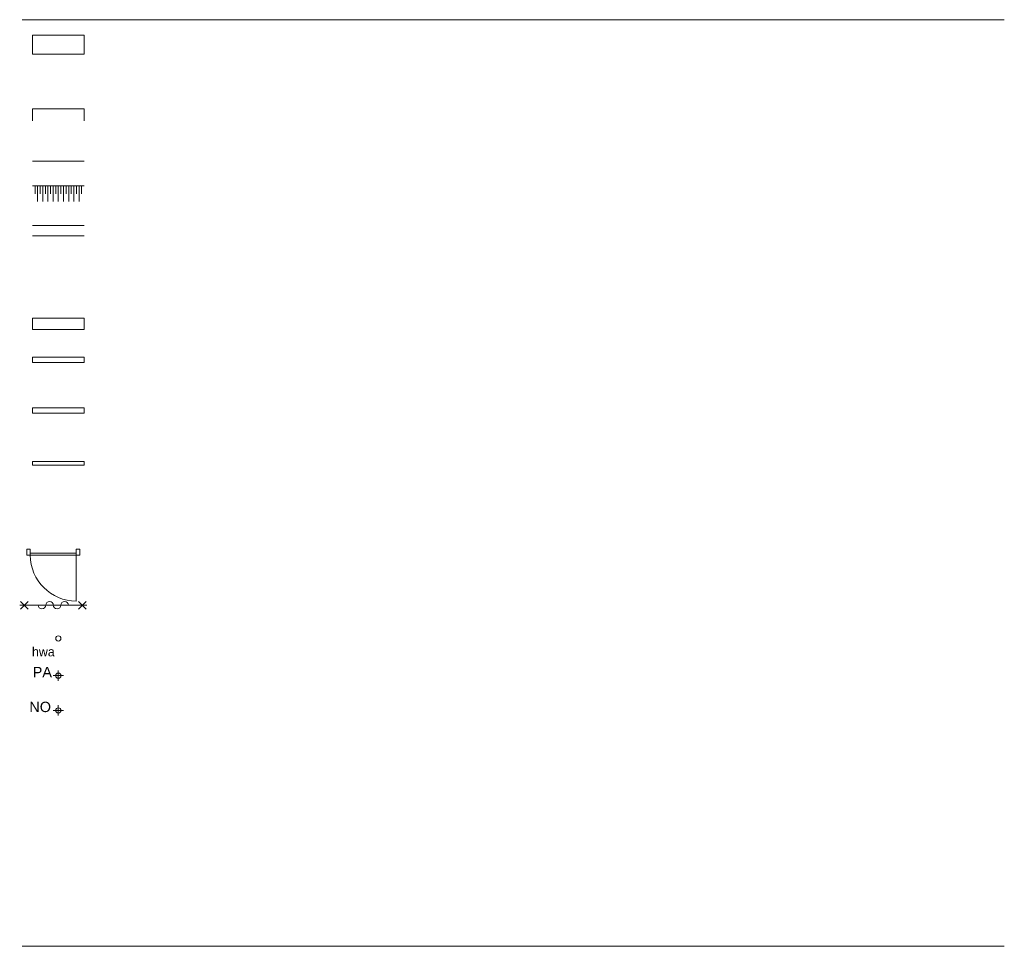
# Model space of a CAD drawing. Header units: millimetres. Extents: x -20518 to 270852, y -121463 to 37725.
# Tile 33 of 33: x 251805 to 270852, y -121463 to -103529. Entities that reach past the tile are written whole.
import ezdxf
from ezdxf.enums import TextEntityAlignment as Align

# ---------------------------------------------------------------- set-up
doc = ezdxf.new("R2010")
doc.units = ezdxf.units.MM
for name, color, linetype in [('21 Buitenwanden', 3, 'Continuous'), ('22 C Binnenwanden', 2, 'Continuous'), ('23 Vloeren', 7, 'Continuous'), ('52H Hemelwaterafvoer', 130, 'Continuous'), ('Info Algemeen', 7, 'Continuous'), ('Tekst_dim 1_ 50_100', 7, 'Continuous')]:
    doc.layers.add(name, color=color, linetype=linetype)
doc.styles.add('GENERATED_STYLE_1', font='univcl.shx')
doc.styles.add('GENERATED_STYLE_2', font='arial.ttf')

# ---------------------------------------------------------------- blocks, each defined once
blk = doc.blocks.new('2D Brw 30 min zelfsl 16+[1]_2', base_point=(300623, -113489))
at = {"layer": 'Info Algemeen', "linetype": 'Continuous', "lineweight": 0}
for p, q in [((301275, -113489), (299975, -113489)), ((299993, -113563), (300141, -113415)), ((299993, -113415), (300141, -113563)), ((301261, -113563), (301113, -113415)), ((301261, -113415), (301113, -113563))]:
    blk.add_line(p, q, dxfattribs=at)
for centre, start, end in [((300406, -113489), 180, 0), ((300552, -113489), 0, 180), ((300698, -113489), 180, 0), ((300844, -113489), 0, 180)]:
    blk.add_arc(centre, 73, start, end, dxfattribs=at)
blk = doc.blocks.new('2D Verdicht zand 16+[2]_2', base_point=(300223, -105377))
at = {"layer": 'Info Algemeen', "linetype": 'Continuous', "lineweight": 0}
for p, q in [((300223, -105377), (300323, -105377)), ((300273, -105377), (300273, -105527)), ((300323, -105377), (301123, -105377)), ((300323, -105377), (300323, -105677)), ((300373, -105377), (300373, -105527)), ((300423, -105377), (300423, -105677)), ((300473, -105377), (300473, -105527)), ((300523, -105377), (300523, -105677)), ((300573, -105377), (300573, -105527)), ((300623, -105377), (300623, -105677)), ((300673, -105377), (300673, -105527)), ((300723, -105377), (300723, -105677)), ((300773, -105377), (300773, -105527)), ((300823, -105377), (300823, -105677)), ((300873, -105377), (300873, -105527)), ((300923, -105377), (300923, -105677)), ((300973, -105377), (300973, -105527)), ((301023, -105377), (301023, -105677)), ((301073, -105377), (301073, -105527)), ((301123, -105377), (301223, -105377)), ((301123, -105377), (301123, -105677)), ((301173, -105377), (301173, -105527))]:
    blk.add_line(p, q, dxfattribs=at)
blk = doc.blocks.new('Regenpijp complex 15[4]_2', base_point=(300723, -114134))
at = {"layer": 'Info Algemeen', "linetype": 'Continuous', "lineweight": 0}
for start, end in [(90, 270), (270, 90)]:
    blk.add_arc((300723, -114134), 50, start, end, dxfattribs=at)
blk = doc.blocks.new('2D HWA 16+[5]_2', base_point=(300723, -115528))
at = {"layer": '52H Hemelwaterafvoer', "linetype": 'Continuous', "lineweight": 0}
for p, q in [((300623, -115528), (300823, -115528)), ((300723, -115428), (300723, -115628))]:
    blk.add_line(p, q, dxfattribs=at)
for start, end in [(90, 270), (270, 90)]:
    blk.add_arc((300723, -115528), 50, start, end, dxfattribs=at)
for p in [(300723, -115478), (300723, -115578)]:
    blk.add_point(p, dxfattribs=at)
at = {"layer": '52H Hemelwaterafvoer', "lineweight": 0, "style": 'GENERATED_STYLE_2'}
blk.add_attdef('tekste', text='', height=200, rotation=360, dxfattribs=at).set_placement((300161, -115619), align=Align.BOTTOM_LEFT)
blk = doc.blocks.new('2D HWA 16+[6]_2', base_point=(300723, -114854))
at = {"layer": '52H Hemelwaterafvoer', "linetype": 'Continuous', "lineweight": 0}
for p, q in [((300623, -114854), (300823, -114854)), ((300723, -114754), (300723, -114954))]:
    blk.add_line(p, q, dxfattribs=at)
for start, end in [(90, 270), (270, 90)]:
    blk.add_arc((300723, -114854), 50, start, end, dxfattribs=at)
for p in [(300723, -114804), (300723, -114904)]:
    blk.add_point(p, dxfattribs=at)
at = {"layer": '52H Hemelwaterafvoer', "lineweight": 0, "style": 'GENERATED_STYLE_2'}
blk.add_attdef('tekste', text='', height=200, rotation=360, dxfattribs=at).set_placement((300227, -114944), align=Align.BOTTOM_LEFT)

msp = doc.modelspace()

# ---------------------------------------------------------------- linework, layer by layer
at = {"color": 1, "linetype": 'Continuous', "lineweight": 0, "flags": 128}
for points in [[(270852, -103529), (251852, -103529)], [(270852, -121463), (251852, -121463)]]:
    msp.add_lwpolyline(points, dxfattribs=at)
at = {"layer": '21 Buitenwanden', "color": 1, "linetype": 'Continuous', "lineweight": 0}
for p, q in [((253051, -103830), (252052, -103830)), ((252052, -103830), (252052, -104195)), ((253051, -104195), (253051, -103830)), ((252052, -104195), (253051, -104195)), ((252009, -113778), (251942, -113778)), ((251942, -113892), (251942, -113778)), ((251942, -113778), (251942, -113892)), ((252009, -113892), (251942, -113892)), ((252009, -113892), (252009, -113778)), ((252900, -113852), (252009, -113852)), ((252009, -113852), (252009, -113892)), ((252009, -113892), (252900, -113892)), ((252967, -113778), (252900, -113778)), ((252900, -113892), (252900, -113778)), ((252900, -113892), (252900, -113852)), ((252967, -113892), (252900, -113892)), ((252967, -113892), (252967, -113778)), ((252967, -113892), (252967, -113778))]:
    msp.add_line(p, q, dxfattribs=at)
at = {"layer": '21 Buitenwanden', "color": 2, "linetype": 'Continuous', "lineweight": 0}
for p, q in [((251942, -113797), (251942, -113785)), ((251942, -113797), (251942, -113785)), ((251942, -113810), (251942, -113797)), ((251942, -113810), (251942, -113797)), ((251942, -113860), (251942, -113810)), ((251942, -113860), (251942, -113810)), ((251942, -113873), (251942, -113860)), ((251942, -113873), (251942, -113860)), ((251942, -113885), (251942, -113873)), ((251942, -113885), (251942, -113873)), ((252967, -113797), (252967, -113785)), ((252967, -113797), (252967, -113785)), ((252967, -113810), (252967, -113797)), ((252967, -113810), (252967, -113797)), ((252967, -113860), (252967, -113810)), ((252967, -113860), (252967, -113810)), ((252967, -113873), (252967, -113860)), ((252967, -113873), (252967, -113860)), ((252967, -113885), (252967, -113873)), ((252967, -113885), (252967, -113873))]:
    msp.add_line(p, q, dxfattribs=at)
at = {"layer": '21 Buitenwanden', "color": 9, "linetype": 'Continuous', "lineweight": 0}
msp.add_line((252900, -113892), (252900, -114782), dxfattribs=at)
msp.add_arc((252900, -113892), 890, 180, 270, dxfattribs=at)
at = {"layer": '22 C Binnenwanden', "color": 1, "linetype": 'Continuous', "lineweight": 0}
for p, q in [((253052, -105256), (252052, -105256)), ((252052, -105461), (252052, -105256)), ((253052, -105461), (253052, -105256)), ((253052, -110061), (252052, -110061)), ((252052, -110161), (253052, -110161)), ((253052, -111042), (252052, -111042)), ((252052, -111142), (253052, -111142)), ((253052, -112077), (252052, -112077)), ((252052, -112152), (253052, -112152))]:
    msp.add_line(p, q, dxfattribs=at)
at = {"layer": '22 C Binnenwanden', "color": 9, "linetype": 'Continuous', "lineweight": 0}
for p, q in [((252052, -105487), (252052, -105461)), ((253052, -105487), (253052, -105461))]:
    msp.add_line(p, q, dxfattribs=at)
at = {"layer": '22 C Binnenwanden', "color": 2, "linetype": 'Continuous', "lineweight": 0}
for p, q in [((253052, -109309), (252052, -109309)), ((252052, -109309), (252052, -109523)), ((253052, -109523), (253052, -109309)), ((252052, -109523), (253052, -109523)), ((252052, -110061), (252052, -110161)), ((253052, -110061), (253052, -110161)), ((252052, -111042), (252052, -111142)), ((253052, -111042), (253052, -111142)), ((252052, -112077), (252052, -112152)), ((253052, -112077), (253052, -112152))]:
    msp.add_line(p, q, dxfattribs=at)
at = {"layer": '23 Vloeren', "color": 3, "linetype": 'Continuous', "lineweight": 0}
for p, q in [((252052, -106268), (253052, -106268)), ((252052, -106748), (253052, -106748))]:
    msp.add_line(p, q, dxfattribs=at)
at = {"layer": '23 Vloeren', "color": 2, "linetype": 'Continuous', "lineweight": 0}
for p, q in [((252052, -107513), (253052, -107513)), ((252052, -107713), (253052, -107713))]:
    msp.add_line(p, q, dxfattribs=at)

# ---------------------------------------------------------------- block references
at = {"layer": '52H Hemelwaterafvoer', "color": 1, "linetype": 'Continuous', "lineweight": 0}
ref = msp.add_blockref('2D HWA 16+[6]_2', (252552, -116225), dxfattribs=at)
ref.add_attrib('tekste', 'PA', dxfattribs={"color": 2, "linetype": 'Continuous', "lineweight": 0, "height": 200, "rotation": 360, "style": 'GENERATED_STYLE_2'}).set_placement((252056, -116316), align=Align.BOTTOM_LEFT)
ref = msp.add_blockref('2D HWA 16+[5]_2', (252552, -116899), dxfattribs=at)
ref.add_attrib('tekste', 'NO', dxfattribs={"color": 2, "linetype": 'Continuous', "lineweight": 0, "height": 200, "rotation": 360, "style": 'GENERATED_STYLE_2'}).set_placement((251991, -116990), align=Align.BOTTOM_LEFT)
at = {"layer": 'Info Algemeen', "color": 1, "linetype": 'Continuous', "lineweight": 0}
for name, p in [('2D Verdicht zand 16+[2]_2', (252052, -106748)), ('2D Brw 30 min zelfsl 16+[1]_2', (252453, -114861)), ('Regenpijp complex 15[4]_2', (252552, -115505))]:
    msp.add_blockref(name, p, dxfattribs=at)

# ---------------------------------------------------------------- texts
at = {"layer": 'Tekst_dim 1_ 50_100', "color": 2, "linetype": 'Continuous', "lineweight": 0, "insert": (251975, -115763), "char_height": 180, "attachment_point": 4, "style": 'GENERATED_STYLE_1'}
msp.add_mtext('{ hwa }', dxfattribs=at)

doc.saveas('drawing.dxf')
